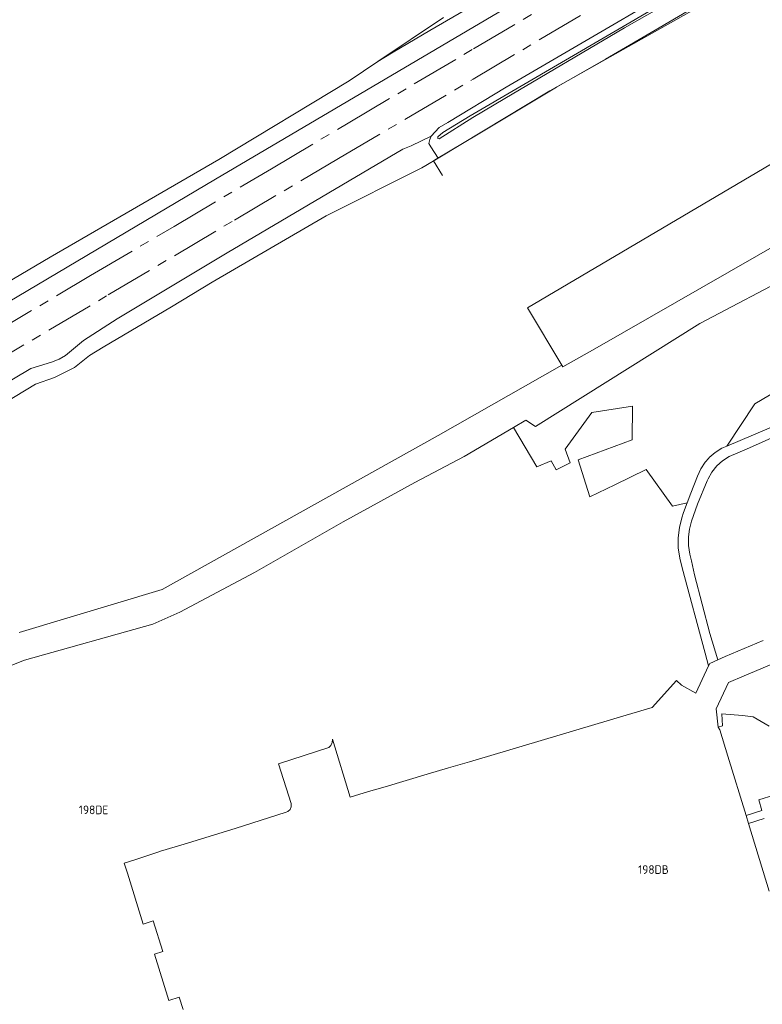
# Model space of a CAD drawing. Extents: x 150256 to 156914, y 461459 to 469481.
# Tile 6 of 256: x 152514 to 152630, y 462281 to 462435. Entities that reach past the tile are written whole.
import ezdxf
from ezdxf.enums import TextEntityAlignment as Align

# ---------------------------------------------------------------- set-up
doc = ezdxf.new("R2010")
doc.units = 0
doc.header["$LTSCALE"] = 0.75
doc.linetypes.add('AM-AS', pattern=[16, 10, -2, 2, -2])
for name, color, linetype, lineweight in [('B-RO-AM-AS_SPOOR-G', 251, 'AM-AS', 18), ('B-RO-GR-BOS_GEMENGD-GV', 251, 'CONTINUOUS', 13), ('B-RO-GR-BOS_LOOF-GV', 251, 'CONTINUOUS', 13), ('B-RO-GR-GROENVOORZIENING-GV', 251, 'CONTINUOUS', 18), ('B-RO-IE-TERREINAFSCHEIDING_KUNSTMATIG_HEKWERK-G', 251, 'IE-TERREINAFSCHEIDING-KUNSTMATIG', 18), ('B-RO-OG-BEBOUWING-T18', 1, 'CONTINUOUS', 18), ('B-RO-OG-WATER_GREPPEL-GV', 251, 'CONTINUOUS', 18), ('B-RO-OG-WATER_SLOOT-GV', 251, 'CONTINUOUS', 18), ('B-RO-VH-VERHARDING_HALFVERHARDING-GV', 251, 'CONTINUOUS', 18), ('B-RO-VH-VERHARDING_OPEN-GV', 251, 'CONTINUOUS', 18)]:
    doc.layers.add(name, color=color, linetype=linetype, lineweight=lineweight)
doc.styles.add('NLCS-ISO-M200-T18', font='NLCS-ISO.ttf', dxfattribs={"height": 360})
doc.linetypes.add('IE-TERREINAFSCHEIDING-KUNSTMATIG', pattern='A,4,[82,NLCS.SHX,S=0.75,R=90,X=0,Y=0],4,-2', length=10)

msp = doc.modelspace()

# ---------------------------------------------------------------- linework, layer by layer
at = {"layer": 'B-RO-AM-AS_SPOOR-G'}
for points in [[(152509.271, 462385.443), (152524.914, 462394.744), (152537.934, 462402.42), (152553.123, 462411.414), (152565.099, 462418.524), (152584.652, 462430.107), (152600.921, 462439.714), (152621.251, 462451.763), (152638.6, 462462.04), (152655.936, 462472.283), (152664.697, 462477.507), (152669.356, 462480.225), (152682.786, 462488.261), (152711.823, 462505.388), (152725.225, 462513.295), (152739.198, 462521.556), (152755.509, 462531.233)], [(152320.984, 462269.29), (152333.4, 462276.636), (152349.783, 462286.369), (152364.794, 462295.224), (152380.75, 462304.66), (152397.478, 462314.564), (152415.314, 462325.188), (152434.671, 462336.621), (152450.143, 462345.818), (152469.051, 462357.001), (152488.731, 462368.651), (152508.053, 462380.096), (152527.664, 462391.712), (152547.379, 462403.408), (152563.601, 462412.992), (152584.593, 462425.392), (152605.144, 462437.577), (152623.2, 462448.286), (152641.372, 462459.052), (152661.656, 462471.078), (152684.888, 462484.888), (152705.613, 462497.129), (152724.365, 462508.178), (152743.465, 462519.454)]]:
    msp.add_lwpolyline(points, dxfattribs=at)
at = {"layer": 'B-RO-GR-BOS_GEMENGD-GV'}
for points in [[(152633.383, 462444.355), (152596.548, 462423.567), (152579.167, 462413.081), (152577.225, 462411.909), (152576.595, 462411.529), (152561.684, 462404.078), (152543.868, 462393.727), (152537.556, 462389.866), (152526.877, 462383.561), (152524.748, 462382.264), (152522.426, 462380.426), (152519.287, 462378.852), (152516.339, 462377.781), (152497.232, 462366.281)], [(152513.775, 462339.052), (152536.067, 462345.794), (152579.121, 462369.818), (152598.456, 462380.768), (152593.081, 462389.718), (152647.908, 462422.067), (152668.088, 462434.089), (152667.276, 462435.723)], [(152634.979, 462395.158), (152619.961, 462387.26), (152594.336, 462371.22), (152592.803, 462372.181), (152590.886, 462371.049), (152594.523, 462364.891), (152596.758, 462365.866), (152597.575, 462364.461), (152599.728, 462365.517), (152598.944, 462367.657), (152603.096, 462373.378), (152609.485, 462374.394), (152609.427, 462369.122), (152601.014, 462365.995), (152602.822, 462360.227), (152606.707, 462362.123), (152611.619, 462364.48), (152615.732, 462358.787), (152618.004, 462359.305), (152618.55, 462360.795), (152619.632, 462363.448), (152620.128, 462364.581), (152620.799, 462365.62), (152621.366, 462366.278), (152621.43, 462366.342), (152622.367, 462367.148), (152623.422, 462367.793), (152624.211, 462368.138), (152628.53, 462374.71), (152633.994, 462377.97)], [(152630.775, 462324.475), (152628.3, 462325.917), (152626.616, 462326.088), (152623.424, 462326.385), (152623.499, 462324.484), (152622.833, 462324.286), (152623.086, 462323.86), (152624.339, 462319.748), (152627.197, 462310.531), (152629.651, 462311.29), (152629.187, 462312.957), (152633.84, 462314.396)], [(152629.987, 462310.033), (152627.575, 462309.287), (152630.782, 462298.724)]]:
    msp.add_lwpolyline(points, dxfattribs=at)
msp.add_lwpolyline([(152593.081, 462389.718), (152598.456, 462380.768), (152598.616, 462380.502), (152603.588, 462383.333), (152633.076, 462400.223), (152635.647, 462401.727), (152639.245, 462403.929), (152648.094, 462409.604), (152682.977, 462431.977), (152683.916, 462432.592), (152685.574, 462433.677), (152685.983, 462433.945), (152680.732, 462437.215), (152676.003, 462438.804), (152672.108, 462436.484), (152668.088, 462434.089), (152647.908, 462422.067)], close=True, dxfattribs=at)
at = {"layer": 'B-RO-GR-BOS_LOOF-GV'}
msp.add_lwpolyline([(152495.148, 462383.771), (152518.62, 462397.617), (152544.945, 462412.87), (152565.245, 462425.141), (152569.728, 462428.14), (152579.981, 462434.998)], dxfattribs=at)
at = {"layer": 'B-RO-GR-GROENVOORZIENING-GV'}
for points in [[(152633.076, 462400.223), (152603.588, 462383.333), (152598.616, 462380.502), (152598.456, 462380.768), (152579.121, 462369.818), (152536.067, 462345.794), (152513.775, 462339.052)], [(152506.596, 462331.56), (152514.611, 462334.752), (152534.614, 462340.338), (152538.815, 462342.223), (152550.472, 462348.419), (152564.307, 462356.325), (152568.566, 462358.654), (152575.48, 462362.438), (152583.181, 462366.498), (152590.886, 462371.049), (152592.803, 462372.181), (152594.336, 462371.22), (152619.961, 462387.26), (152634.979, 462395.158)]]:
    msp.add_lwpolyline(points, dxfattribs=at)
at = {"layer": 'B-RO-IE-TERREINAFSCHEIDING_KUNSTMATIG_HEKWERK-G'}
for points in [[(152677.285, 462477.39), (152685.796, 462482.43), (152688.597, 462477.66), (152677.952, 462471.378), (152673.174, 462468.484), (152665.26, 462463.873), (152652.166, 462456.161), (152645.152, 462451.988), (152638.068, 462447.802), (152631.009, 462443.621), (152621.182, 462437.837), (152613.608, 462433.372), (152605.263, 462428.488), (152597.605, 462424.148), (152585.384, 462416.779), (152578.819, 462412.917), (152578.432, 462412.616), (152579.824, 462410.365)], [(152665.306, 462480.345), (152645.857, 462469.186), (152627.765, 462459.079), (152591.519, 462437.532), (152544.422, 462409.795), (152348.329, 462293.497)]]:
    msp.add_lwpolyline(points, dxfattribs=at)
at = {"layer": 'B-RO-OG-WATER_GREPPEL-GV'}
msp.add_lwpolyline([(152628.16, 462445.394), (152584.157, 462419.662), (152579.85, 462417.042), (152579.11, 462416.395), (152579.068, 462416.137), (152579.293, 462416.089), (152584.536, 462419.404), (152589.566, 462422.389), (152608.244, 462433.394), (152619.012, 462439.561)], dxfattribs=at)
at = {"layer": 'B-RO-OG-WATER_SLOOT-GV'}
for points in [[(152626.852, 462445.815), (152589.739, 462424.133), (152580.655, 462418.606), (152579.286, 462417.844), (152578.078, 462416.503), (152577.835, 462415.96), (152577.684, 462415.344), (152578.021, 462414.827), (152579.167, 462413.081), (152596.548, 462423.567), (152633.383, 462444.355)], [(152619.012, 462439.561), (152608.244, 462433.394), (152589.566, 462422.389), (152584.536, 462419.404), (152579.293, 462416.089), (152579.068, 462416.137), (152579.11, 462416.395), (152579.85, 462417.042), (152584.157, 462419.662), (152628.16, 462445.394)]]:
    msp.add_lwpolyline(points, dxfattribs=at)
at = {"layer": 'B-RO-VH-VERHARDING_HALFVERHARDING-GV'}
for points in [[(152348.329, 462293.497), (152544.422, 462409.795), (152591.519, 462437.532), (152627.765, 462459.079), (152645.857, 462469.186), (152665.306, 462480.345), (152665.117, 462480.705), (152664.868, 462481.18), (152663.856, 462483.108), (152663.59, 462483.616), (152614.994, 462455.4), (152606.707, 462450.13), (152596.148, 462443.652), (152577.822, 462432.978), (152572.127, 462429.616), (152569.728, 462428.14), (152565.245, 462425.141), (152544.945, 462412.87), (152518.62, 462397.617), (152495.148, 462383.771)], [(152463.745, 462349.341), (152515.601, 462380.247), (152518.814, 462381.243), (152519.986, 462381.721), (152521.007, 462382.29), (152523.782, 462384.629), (152529.051, 462388.008), (152546.21, 462398.305), (152573.653, 462414.473), (152574.952, 462414.961), (152578.078, 462416.503), (152579.286, 462417.844), (152580.655, 462418.606), (152589.739, 462424.133), (152626.852, 462445.815)], [(152591.519, 462437.532), (152544.422, 462409.795), (152348.329, 462293.497)]]:
    msp.add_lwpolyline(points, dxfattribs=at)
at = {"layer": 'B-RO-VH-VERHARDING_OPEN-GV'}
for points in [[(152632.525, 462371.644), (152624.211, 462368.138), (152623.422, 462367.793), (152622.367, 462367.148), (152621.43, 462366.342), (152621.366, 462366.278), (152620.799, 462365.62), (152620.128, 462364.581), (152619.632, 462363.448), (152618.55, 462360.795), (152618.004, 462359.305), (152617.447, 462357.784), (152617.16, 462356.961), (152616.781, 462355.418), (152616.598, 462353.841), (152616.614, 462352.252), (152616.83, 462350.679), (152617.242, 462349.145), (152620.793, 462335.845), (152621.343, 462333.839), (152621.542, 462334.241), (152622.778, 462334.778), (152621.547, 462338.915), (152619.154, 462348.08), (152618.652, 462350.225), (152618.436, 462351.271), (152618.223, 462352.63), (152618.208, 462354.005), (152618.357, 462355.186), (152618.685, 462356.438), (152619.619, 462359.102), (152621.128, 462362.73), (152621.257, 462363.027), (152621.855, 462364.088), (152622.618, 462365.037), (152623.527, 462365.848), (152624.555, 462366.5), (152627.274, 462367.652), (152633.102, 462370.241)], [(152629.862, 462337.811), (152623.908, 462335.316), (152622.778, 462334.778), (152621.542, 462334.241), (152621.343, 462333.839), (152619.327, 462329.579), (152617.126, 462330.855), (152616.341, 462331.589), (152612.519, 462327.359), (152608.473, 462326.16), (152587.344, 462319.896), (152584.017, 462318.905), (152580.765, 462317.94), (152577.446, 462316.956), (152574.177, 462315.986), (152570.889, 462315.011), (152568.283, 462314.238), (152565.434, 462313.393), (152562.656, 462322.399), (152562.617, 462321.891), (152562.388, 462321.436), (152562.061, 462321.138), (152554.25, 462318.574), (152556.222, 462312.361), (152556.223, 462311.883), (152556.03, 462311.446), (152555.676, 462311.124), (152555.451, 462311.023), (152547.469, 462308.487), (152539.507, 462306.046), (152535.832, 462304.938), (152535.738, 462304.872), (152531.949, 462303.628), (152530.158, 462303.066), (152530.664, 462301.515), (152533.134, 462293.582), (152534.662, 462294.068), (152536.178, 462289.304), (152534.86, 462288.883), (152537.106, 462281.645), (152538.741, 462282.161), (152539.343, 462280.254)], [(152630.782, 462298.724), (152627.575, 462309.287), (152627.197, 462310.531), (152624.339, 462319.748), (152623.086, 462323.86), (152622.833, 462324.286), (152622.505, 462327.171), (152624.447, 462331.26), (152626.899, 462332.298), (152637.64, 462336.849)]]:
    msp.add_lwpolyline(points, dxfattribs=at)

# ---------------------------------------------------------------- texts
at = {"layer": 'B-RO-OG-BEBOUWING-T18', "style": 'NLCS-ISO-M200-T18'}
for s, p in [('198DE', (152525.379, 462311.394)), ('198DB', (152612.735, 462302.08))]:
    msp.add_text(s, height=1.35, dxfattribs=at).set_placement(p, align=Align.MIDDLE)

doc.saveas('drawing.dxf')
